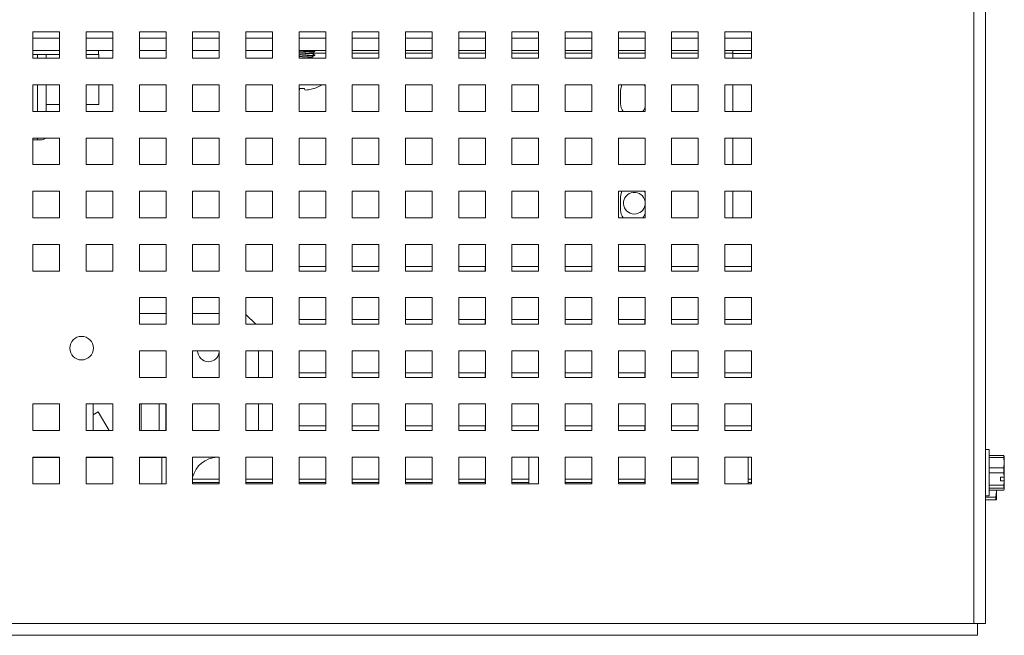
# Model space of a CAD drawing. Header units: inches. Extents: x 1 to 109, y 1 to 85.
# Tile 61 of 68: x 56.36 to 62.52, y 67.42 to 71.28. Entities that reach past the tile are written whole.
import ezdxf

# ---------------------------------------------------------------- set-up
doc = ezdxf.new("R2010")
doc.units = ezdxf.units.IN
doc.header["$MEASUREMENT"] = 0

msp = doc.modelspace()

# ---------------------------------------------------------------- linework, layer by layer
at = {"color": 7, "linetype": 'Continuous', "lineweight": 15, "ltscale": 5}
for p, q in [((62.3312, 67.4921), (62.3312, 80.6973)), ((62.4052, 80.6973), (62.4052, 67.4921)), ((56.6056, 71.2014), (56.4389, 71.2014)), ((56.4389, 71.2014), (56.4389, 71.0348)), ((56.6056, 71.0348), (56.6056, 71.2014)), ((56.9389, 71.2014), (56.7722, 71.2014)), ((56.7722, 71.2014), (56.7722, 71.0348)), ((56.9389, 71.0348), (56.9389, 71.2014)), ((57.2722, 71.2014), (57.1056, 71.2014)), ((57.1056, 71.2014), (57.1056, 71.0348)), ((57.2722, 71.0348), (57.2722, 71.2014)), ((57.6056, 71.2014), (57.4389, 71.2014)), ((57.4389, 71.2014), (57.4389, 71.0348)), ((57.6056, 71.0348), (57.6056, 71.2014)), ((57.9389, 71.2014), (57.7722, 71.2014)), ((57.7722, 71.2014), (57.7722, 71.0348)), ((57.9389, 71.0348), (57.9389, 71.2014)), ((58.2722, 71.2014), (58.1056, 71.2014)), ((58.1056, 71.2014), (58.1056, 71.0348)), ((58.2722, 71.0348), (58.2722, 71.2014)), ((58.6056, 71.2014), (58.4389, 71.2014)), ((58.4389, 71.2014), (58.4389, 71.0348)), ((58.6056, 71.0348), (58.6056, 71.2014)), ((58.9389, 71.2014), (58.7722, 71.2014)), ((58.7722, 71.2014), (58.7722, 71.0348)), ((58.9389, 71.0348), (58.9389, 71.2014)), ((59.2722, 71.2014), (59.1056, 71.2014)), ((59.1056, 71.2014), (59.1056, 71.0348)), ((59.2722, 71.0348), (59.2722, 71.2014)), ((59.6056, 71.2014), (59.4389, 71.2014)), ((59.4389, 71.2014), (59.4389, 71.0348)), ((59.6056, 71.0348), (59.6056, 71.2014)), ((59.9389, 71.2014), (59.7722, 71.2014)), ((59.7722, 71.2014), (59.7722, 71.0348)), ((59.9389, 71.0348), (59.9389, 71.2014)), ((60.2722, 71.2014), (60.1056, 71.2014)), ((60.1056, 71.2014), (60.1056, 71.0348)), ((60.2722, 71.0348), (60.2722, 71.2014)), ((60.6056, 71.2014), (60.4389, 71.2014)), ((60.4389, 71.2014), (60.4389, 71.0348)), ((60.6056, 71.0348), (60.6056, 71.2014)), ((60.9389, 71.2014), (60.7722, 71.2014)), ((60.7722, 71.2014), (60.7722, 71.0348)), ((60.9389, 71.0348), (60.9389, 71.2014)), ((56.6056, 71.0829), (56.4389, 71.0829)), ((56.6056, 71.0579), (56.4389, 71.0579)), ((56.5208, 71.0579), (56.5208, 71.0348)), ((56.8496, 71.0829), (56.7722, 71.0829)), ((56.8496, 71.0579), (56.7722, 71.0579)), ((56.9389, 71.0829), (56.8496, 71.0829)), ((56.8496, 71.0579), (56.8496, 71.0829)), ((56.8496, 71.0579), (56.8512, 71.0579)), ((56.8512, 71.0348), (56.8512, 71.0579)), ((57.2722, 71.0829), (57.1056, 71.0829)), ((57.6056, 71.0829), (57.4389, 71.0829)), ((57.9389, 71.0829), (57.7722, 71.0829)), ((58.2722, 71.0829), (58.1056, 71.0829)), ((58.1248, 71.0759), (58.1056, 71.0749)), ((58.1248, 71.0727), (58.1056, 71.0717)), ((58.1248, 71.0499), (58.1056, 71.0489)), ((58.1248, 71.0466), (58.1056, 71.0456)), ((58.1248, 71.0727), (58.1248, 71.0759)), ((58.1248, 71.0466), (58.1248, 71.0499)), ((58.1871, 71.0662), (58.1871, 71.0692)), ((58.204, 71.0792), (58.204, 71.0825)), ((58.204, 71.0532), (58.204, 71.0564)), ((58.6056, 71.0829), (58.4389, 71.0829)), ((58.9389, 71.0829), (58.7722, 71.0829)), ((59.2722, 71.0829), (59.1056, 71.0829)), ((59.6056, 71.0829), (59.4389, 71.0829)), ((59.9389, 71.0829), (59.7722, 71.0829)), ((60.2722, 71.0829), (60.1056, 71.0829)), ((60.6056, 71.0829), (60.4389, 71.0829)), ((60.9389, 71.0829), (60.7722, 71.0829)), ((60.8223, 71.0663), (60.8223, 71.0829)), ((60.8223, 71.0663), (60.8223, 71.0348)), ((60.8223, 71.0639), (60.9387, 71.0639)), ((60.9387, 71.0639), (60.9387, 71.0348)), ((56.4389, 71.0348), (56.6056, 71.0348)), ((56.7722, 71.0348), (56.9389, 71.0348)), ((57.1056, 71.0348), (57.2722, 71.0348)), ((57.4389, 71.0348), (57.6056, 71.0348)), ((57.7722, 71.0348), (57.9389, 71.0348)), ((58.1056, 71.0348), (58.2722, 71.0348)), ((58.1871, 71.0401), (58.1871, 71.0432)), ((58.4389, 71.0348), (58.6056, 71.0348)), ((58.7722, 71.0348), (58.9389, 71.0348)), ((59.1056, 71.0348), (59.2722, 71.0348)), ((59.4389, 71.0348), (59.6056, 71.0348)), ((59.7722, 71.0348), (59.9389, 71.0348)), ((60.1056, 71.0348), (60.2722, 71.0348)), ((60.4389, 71.0348), (60.6056, 71.0348)), ((60.7722, 71.0348), (60.9389, 71.0348)), ((56.6056, 70.8681), (56.4389, 70.8681)), ((56.4389, 70.8681), (56.4389, 70.7014)), ((56.5208, 70.8681), (56.5208, 70.7014)), ((56.6056, 70.7014), (56.6056, 70.8681)), ((56.9389, 70.8681), (56.7722, 70.8681)), ((56.7722, 70.8681), (56.7722, 70.7014)), ((56.8512, 70.7454), (56.8512, 70.8681)), ((56.9389, 70.7014), (56.9389, 70.8681)), ((57.2722, 70.8681), (57.1056, 70.8681)), ((57.1056, 70.8681), (57.1056, 70.7014)), ((57.2722, 70.7014), (57.2722, 70.8681)), ((57.6056, 70.8681), (57.4389, 70.8681)), ((57.4389, 70.8681), (57.4389, 70.7014)), ((57.6056, 70.7014), (57.6056, 70.8681)), ((57.9389, 70.8681), (57.7722, 70.8681)), ((57.7722, 70.8681), (57.7722, 70.7014)), ((57.9389, 70.7014), (57.9389, 70.8681)), ((58.2722, 70.8681), (58.1056, 70.8681)), ((58.1056, 70.8681), (58.1056, 70.7014)), ((58.2722, 70.7014), (58.2722, 70.8681)), ((58.6056, 70.8681), (58.4389, 70.8681)), ((58.4389, 70.8681), (58.4389, 70.7014)), ((58.6056, 70.7014), (58.6056, 70.8681)), ((58.9389, 70.8681), (58.7722, 70.8681)), ((58.7722, 70.8681), (58.7722, 70.7014)), ((58.9389, 70.7014), (58.9389, 70.8681)), ((59.2722, 70.8681), (59.1056, 70.8681)), ((59.1056, 70.8681), (59.1056, 70.7014)), ((59.2722, 70.7014), (59.2722, 70.8681)), ((59.6056, 70.8681), (59.4389, 70.8681)), ((59.4389, 70.8681), (59.4389, 70.7014)), ((59.6056, 70.7014), (59.6056, 70.8681)), ((59.9389, 70.8681), (59.7722, 70.8681)), ((59.7722, 70.8681), (59.7722, 70.7014)), ((59.9389, 70.7014), (59.9389, 70.8681)), ((60.2722, 70.8681), (60.1056, 70.8681)), ((60.1056, 70.8681), (60.1056, 70.7014)), ((60.2672, 70.8681), (60.2722, 70.8555)), ((60.2722, 70.7014), (60.2722, 70.8681)), ((60.6056, 70.8681), (60.4389, 70.8681)), ((60.4389, 70.8681), (60.4389, 70.7014)), ((60.6056, 70.7014), (60.6056, 70.8681)), ((60.9389, 70.8681), (60.7722, 70.8681)), ((60.7722, 70.8681), (60.7722, 70.7014)), ((60.8223, 70.8681), (60.8223, 70.7014)), ((60.9389, 70.7014), (60.9389, 70.8681)), ((58.1404, 70.845), (58.1092, 70.845)), ((58.1998, 70.845), (58.1981, 70.845)), ((60.1189, 70.7494), (60.1189, 70.8327)), ((56.5208, 70.7454), (56.6056, 70.7454)), ((56.7722, 70.7454), (56.8512, 70.7454)), ((56.4389, 70.7014), (56.6056, 70.7014)), ((56.7722, 70.7014), (56.9389, 70.7014)), ((57.1056, 70.7014), (57.2722, 70.7014)), ((57.4389, 70.7014), (57.6056, 70.7014)), ((57.7722, 70.7014), (57.9389, 70.7014)), ((58.1056, 70.7014), (58.2722, 70.7014)), ((58.4389, 70.7014), (58.6056, 70.7014)), ((58.7722, 70.7014), (58.9389, 70.7014)), ((59.1056, 70.7014), (59.2722, 70.7014)), ((59.4389, 70.7014), (59.6056, 70.7014)), ((59.7722, 70.7014), (59.9389, 70.7014)), ((60.1056, 70.7014), (60.2722, 70.7014)), ((60.4389, 70.7014), (60.6056, 70.7014)), ((60.7722, 70.7014), (60.9389, 70.7014)), ((56.6056, 70.5348), (56.4389, 70.5348)), ((56.4389, 70.5348), (56.4389, 70.3681)), ((56.4666, 70.5246), (56.4389, 70.5246)), ((56.4958, 70.5246), (56.4666, 70.5246)), ((56.6056, 70.3681), (56.6056, 70.5348)), ((56.9389, 70.5348), (56.7722, 70.5348)), ((56.7722, 70.5348), (56.7722, 70.3681)), ((56.9389, 70.3681), (56.9389, 70.5348)), ((57.2722, 70.5348), (57.1056, 70.5348)), ((57.1056, 70.5348), (57.1056, 70.3681)), ((57.2722, 70.3681), (57.2722, 70.5348)), ((57.6056, 70.5348), (57.4389, 70.5348)), ((57.4389, 70.5348), (57.4389, 70.3681)), ((57.6056, 70.3681), (57.6056, 70.5348)), ((57.9389, 70.5348), (57.7722, 70.5348)), ((57.7722, 70.5348), (57.7722, 70.3681)), ((57.9389, 70.3681), (57.9389, 70.5348)), ((58.2722, 70.5348), (58.1056, 70.5348)), ((58.1056, 70.5348), (58.1056, 70.3681)), ((58.2722, 70.3681), (58.2722, 70.5348)), ((58.6056, 70.5348), (58.4389, 70.5348)), ((58.4389, 70.5348), (58.4389, 70.3681)), ((58.6056, 70.3681), (58.6056, 70.5348)), ((58.9389, 70.5348), (58.7722, 70.5348)), ((58.7722, 70.5348), (58.7722, 70.3681)), ((58.9389, 70.3681), (58.9389, 70.5348)), ((59.2722, 70.5348), (59.1056, 70.5348)), ((59.1056, 70.5348), (59.1056, 70.3681)), ((59.2722, 70.3681), (59.2722, 70.5348)), ((59.6056, 70.5348), (59.4389, 70.5348)), ((59.4389, 70.5348), (59.4389, 70.3681)), ((59.6056, 70.3681), (59.6056, 70.5348)), ((59.9389, 70.5348), (59.7722, 70.5348)), ((59.7722, 70.5348), (59.7722, 70.3681)), ((59.9389, 70.3681), (59.9389, 70.5348)), ((60.2722, 70.5348), (60.1056, 70.5348)), ((60.1056, 70.5348), (60.1056, 70.3681)), ((60.2722, 70.3681), (60.2722, 70.5348)), ((60.6056, 70.5348), (60.4389, 70.5348)), ((60.4389, 70.5348), (60.4389, 70.3681)), ((60.6056, 70.3681), (60.6056, 70.5348)), ((60.9389, 70.5348), (60.7722, 70.5348)), ((60.7722, 70.5348), (60.7722, 70.3681)), ((60.8223, 70.5348), (60.8223, 70.3681)), ((60.9389, 70.3681), (60.9389, 70.5348)), ((56.4389, 70.3681), (56.6056, 70.3681)), ((56.7722, 70.3681), (56.9389, 70.3681)), ((57.1056, 70.3681), (57.2722, 70.3681)), ((57.4389, 70.3681), (57.6056, 70.3681)), ((57.7722, 70.3681), (57.9389, 70.3681)), ((58.1056, 70.3681), (58.2722, 70.3681)), ((58.4389, 70.3681), (58.6056, 70.3681)), ((58.7722, 70.3681), (58.9389, 70.3681)), ((59.1056, 70.3681), (59.2722, 70.3681)), ((59.4389, 70.3681), (59.6056, 70.3681)), ((59.7722, 70.3681), (59.9389, 70.3681)), ((60.1056, 70.3681), (60.2722, 70.3681)), ((60.4389, 70.3681), (60.6056, 70.3681)), ((60.7722, 70.3681), (60.9389, 70.3681)), ((56.6056, 70.2014), (56.4389, 70.2014)), ((56.4389, 70.2014), (56.4389, 70.0348)), ((56.6056, 70.0348), (56.6056, 70.2014)), ((56.9389, 70.2014), (56.7722, 70.2014)), ((56.7722, 70.2014), (56.7722, 70.0348)), ((56.9389, 70.0348), (56.9389, 70.2014)), ((57.2722, 70.2014), (57.1056, 70.2014)), ((57.1056, 70.2014), (57.1056, 70.0348)), ((57.2722, 70.0348), (57.2722, 70.2014)), ((57.6056, 70.2014), (57.4389, 70.2014)), ((57.4389, 70.2014), (57.4389, 70.0348)), ((57.6056, 70.0348), (57.6056, 70.2014)), ((57.9389, 70.2014), (57.7722, 70.2014)), ((57.7722, 70.2014), (57.7722, 70.0348)), ((57.9389, 70.0348), (57.9389, 70.2014)), ((58.2722, 70.2014), (58.1056, 70.2014)), ((58.1056, 70.2014), (58.1056, 70.0348)), ((58.2722, 70.0348), (58.2722, 70.2014)), ((58.6056, 70.2014), (58.4389, 70.2014)), ((58.4389, 70.2014), (58.4389, 70.0348)), ((58.6056, 70.0348), (58.6056, 70.2014)), ((58.9389, 70.2014), (58.7722, 70.2014)), ((58.7722, 70.2014), (58.7722, 70.0348)), ((58.9389, 70.0348), (58.9389, 70.2014)), ((59.2722, 70.2014), (59.1056, 70.2014)), ((59.1056, 70.2014), (59.1056, 70.0348)), ((59.2722, 70.0348), (59.2722, 70.2014)), ((59.6056, 70.2014), (59.4389, 70.2014)), ((59.4389, 70.2014), (59.4389, 70.0348)), ((59.6056, 70.0348), (59.6056, 70.2014)), ((59.9389, 70.2014), (59.7722, 70.2014)), ((59.7722, 70.2014), (59.7722, 70.0348)), ((59.9389, 70.0348), (59.9389, 70.2014)), ((60.2722, 70.2014), (60.1056, 70.2014)), ((60.1056, 70.2014), (60.1056, 70.0348)), ((60.2672, 70.2014), (60.2722, 70.1888)), ((60.2722, 70.0348), (60.2722, 70.2014)), ((60.6056, 70.2014), (60.4389, 70.2014)), ((60.4389, 70.2014), (60.4389, 70.0348)), ((60.6056, 70.0348), (60.6056, 70.2014)), ((60.9389, 70.2014), (60.7722, 70.2014)), ((60.7722, 70.2014), (60.7722, 70.0348)), ((60.8223, 70.2014), (60.8223, 70.0348)), ((60.9389, 70.0348), (60.9389, 70.2014)), ((60.1189, 70.0827), (60.1189, 70.166)), ((56.4389, 70.0348), (56.6056, 70.0348)), ((56.7722, 70.0348), (56.9389, 70.0348)), ((57.1056, 70.0348), (57.2722, 70.0348)), ((57.4389, 70.0348), (57.6056, 70.0348)), ((57.7722, 70.0348), (57.9389, 70.0348)), ((58.1056, 70.0348), (58.2722, 70.0348)), ((58.4389, 70.0348), (58.6056, 70.0348)), ((58.7722, 70.0348), (58.9389, 70.0348)), ((59.1056, 70.0348), (59.2722, 70.0348)), ((59.4389, 70.0348), (59.6056, 70.0348)), ((59.7722, 70.0348), (59.9389, 70.0348)), ((60.1056, 70.0348), (60.2722, 70.0348)), ((60.4389, 70.0348), (60.6056, 70.0348)), ((60.7722, 70.0348), (60.9389, 70.0348)), ((56.6056, 69.8681), (56.4389, 69.8681)), ((56.4389, 69.8681), (56.4389, 69.7014)), ((56.6056, 69.7014), (56.6056, 69.8681)), ((56.9389, 69.8681), (56.7722, 69.8681)), ((56.7722, 69.8681), (56.7722, 69.7014)), ((56.9389, 69.7014), (56.9389, 69.8681)), ((57.2722, 69.8681), (57.1056, 69.8681)), ((57.1056, 69.8681), (57.1056, 69.7014)), ((57.2722, 69.7014), (57.2722, 69.8681)), ((57.6056, 69.8681), (57.4389, 69.8681)), ((57.4389, 69.8681), (57.4389, 69.7014)), ((57.6056, 69.7014), (57.6056, 69.8681)), ((57.9389, 69.8681), (57.7722, 69.8681)), ((57.7722, 69.8681), (57.7722, 69.7014)), ((57.9389, 69.7014), (57.9389, 69.8681)), ((58.2722, 69.8681), (58.1056, 69.8681)), ((58.1056, 69.8681), (58.1056, 69.7014)), ((58.2722, 69.7014), (58.2722, 69.8681)), ((58.6056, 69.8681), (58.4389, 69.8681)), ((58.4389, 69.8681), (58.4389, 69.7014)), ((58.6056, 69.7014), (58.6056, 69.8681)), ((58.9389, 69.8681), (58.7722, 69.8681)), ((58.7722, 69.8681), (58.7722, 69.7014)), ((58.9389, 69.7014), (58.9389, 69.8681)), ((59.2722, 69.8681), (59.1056, 69.8681)), ((59.1056, 69.8681), (59.1056, 69.7014)), ((59.2722, 69.7014), (59.2722, 69.8681)), ((59.6056, 69.8681), (59.4389, 69.8681)), ((59.4389, 69.8681), (59.4389, 69.7014)), ((59.6056, 69.7014), (59.6056, 69.8681)), ((59.9389, 69.8681), (59.7722, 69.8681)), ((59.7722, 69.8681), (59.7722, 69.7014)), ((59.9389, 69.7014), (59.9389, 69.8681)), ((60.2722, 69.8681), (60.1056, 69.8681)), ((60.1056, 69.8681), (60.1056, 69.7014)), ((60.2722, 69.7014), (60.2722, 69.8681)), ((60.6056, 69.8681), (60.4389, 69.8681)), ((60.4389, 69.8681), (60.4389, 69.7014)), ((60.6056, 69.7014), (60.6056, 69.8681)), ((60.9389, 69.8681), (60.7722, 69.8681)), ((60.7722, 69.8681), (60.7722, 69.7014)), ((60.9389, 69.7014), (60.9389, 69.8681)), ((56.4389, 69.7014), (56.6056, 69.7014)), ((56.7722, 69.7014), (56.9389, 69.7014)), ((57.1056, 69.7014), (57.2722, 69.7014)), ((57.4389, 69.7014), (57.6056, 69.7014)), ((57.7722, 69.7014), (57.9389, 69.7014)), ((58.1056, 69.7306), (58.2721, 69.7306)), ((58.1056, 69.7014), (58.2722, 69.7014)), ((58.2721, 69.7306), (58.2721, 69.7014)), ((58.4389, 69.7306), (58.6054, 69.7306)), ((58.4389, 69.7014), (58.6056, 69.7014)), ((58.6054, 69.7306), (58.6054, 69.7014)), ((58.7722, 69.7306), (58.9387, 69.7306)), ((58.7722, 69.7014), (58.9389, 69.7014)), ((58.9387, 69.7306), (58.9387, 69.7014)), ((59.1056, 69.7306), (59.2721, 69.7306)), ((59.1056, 69.7014), (59.2722, 69.7014)), ((59.2721, 69.7306), (59.2721, 69.7014)), ((59.4389, 69.7306), (59.6054, 69.7306)), ((59.4389, 69.7014), (59.6056, 69.7014)), ((59.6054, 69.7306), (59.6054, 69.7014)), ((59.7722, 69.7306), (59.9387, 69.7306)), ((59.7722, 69.7014), (59.9389, 69.7014)), ((59.9387, 69.7306), (59.9387, 69.7014)), ((60.1056, 69.7306), (60.2721, 69.7306)), ((60.1056, 69.7014), (60.2722, 69.7014)), ((60.2721, 69.7306), (60.2721, 69.7014)), ((60.4389, 69.7306), (60.6054, 69.7306)), ((60.4389, 69.7014), (60.6056, 69.7014)), ((60.6054, 69.7306), (60.6054, 69.7014)), ((60.7722, 69.7306), (60.9387, 69.7306)), ((60.7722, 69.7014), (60.9389, 69.7014)), ((60.9387, 69.7306), (60.9387, 69.7014)), ((57.2722, 69.5348), (57.1056, 69.5348)), ((57.1056, 69.5348), (57.1056, 69.3681)), ((57.2722, 69.3681), (57.2722, 69.5348)), ((57.6056, 69.5348), (57.4389, 69.5348)), ((57.4389, 69.5348), (57.4389, 69.3681)), ((57.6056, 69.3681), (57.6056, 69.5348)), ((57.9389, 69.5348), (57.7722, 69.5348)), ((57.7722, 69.5348), (57.7722, 69.3681)), ((57.9389, 69.3681), (57.9389, 69.5348)), ((58.2722, 69.5348), (58.1056, 69.5348)), ((58.1056, 69.5348), (58.1056, 69.3681)), ((58.2722, 69.3681), (58.2722, 69.5348)), ((58.6056, 69.5348), (58.4389, 69.5348)), ((58.4389, 69.5348), (58.4389, 69.3681)), ((58.6056, 69.3681), (58.6056, 69.5348)), ((58.9389, 69.5348), (58.7722, 69.5348)), ((58.7722, 69.5348), (58.7722, 69.3681)), ((58.9389, 69.3681), (58.9389, 69.5348)), ((59.2722, 69.5348), (59.1056, 69.5348)), ((59.1056, 69.5348), (59.1056, 69.3681)), ((59.2722, 69.3681), (59.2722, 69.5348)), ((59.6056, 69.5348), (59.4389, 69.5348)), ((59.4389, 69.5348), (59.4389, 69.3681)), ((59.6056, 69.3681), (59.6056, 69.5348)), ((59.9389, 69.5348), (59.7722, 69.5348)), ((59.7722, 69.5348), (59.7722, 69.3681)), ((59.9389, 69.3681), (59.9389, 69.5348)), ((60.2722, 69.5348), (60.1056, 69.5348)), ((60.1056, 69.5348), (60.1056, 69.3681)), ((60.2722, 69.3681), (60.2722, 69.5348)), ((60.6056, 69.5348), (60.4389, 69.5348)), ((60.4389, 69.5348), (60.4389, 69.3681)), ((60.6056, 69.3681), (60.6056, 69.5348)), ((60.9389, 69.5348), (60.7722, 69.5348)), ((60.7722, 69.5348), (60.7722, 69.3681)), ((60.9389, 69.3681), (60.9389, 69.5348)), ((57.1056, 69.4349), (57.2722, 69.4349)), ((57.4389, 69.4349), (57.6056, 69.4349)), ((57.8339, 69.3681), (57.7722, 69.4298)), ((58.1056, 69.3973), (58.2721, 69.3973)), ((58.2721, 69.3973), (58.2721, 69.3681)), ((58.4389, 69.3973), (58.6054, 69.3973)), ((58.6054, 69.3973), (58.6054, 69.3681)), ((58.7722, 69.3973), (58.9387, 69.3973)), ((58.9387, 69.3973), (58.9387, 69.3681)), ((59.1056, 69.3973), (59.2721, 69.3973)), ((59.2721, 69.3973), (59.2721, 69.3681)), ((59.4389, 69.3973), (59.6054, 69.3973)), ((59.6054, 69.3973), (59.6054, 69.3681)), ((59.7722, 69.3973), (59.9387, 69.3973)), ((59.9387, 69.3973), (59.9387, 69.3681)), ((60.1056, 69.3973), (60.2721, 69.3973)), ((60.2721, 69.3973), (60.2721, 69.3681)), ((60.4389, 69.3973), (60.6054, 69.3973)), ((60.6054, 69.3973), (60.6054, 69.3681)), ((60.7722, 69.3973), (60.9387, 69.3973)), ((60.9387, 69.3973), (60.9387, 69.3681)), ((57.1056, 69.3681), (57.2722, 69.3681)), ((57.4389, 69.3681), (57.6056, 69.3681)), ((57.7722, 69.3681), (57.9389, 69.3681)), ((58.1056, 69.3681), (58.2722, 69.3681)), ((58.4389, 69.3681), (58.6056, 69.3681)), ((58.7722, 69.3681), (58.9389, 69.3681)), ((59.1056, 69.3681), (59.2722, 69.3681)), ((59.4389, 69.3681), (59.6056, 69.3681)), ((59.7722, 69.3681), (59.9389, 69.3681)), ((60.1056, 69.3681), (60.2722, 69.3681)), ((60.4389, 69.3681), (60.6056, 69.3681)), ((60.7722, 69.3681), (60.9389, 69.3681)), ((57.2722, 69.2014), (57.1056, 69.2014)), ((57.1056, 69.2014), (57.1056, 69.0348)), ((57.2722, 69.0348), (57.2722, 69.2014)), ((57.6056, 69.2014), (57.4389, 69.2014)), ((57.4389, 69.2014), (57.4389, 69.0348)), ((57.6056, 69.0348), (57.6056, 69.2014)), ((57.9389, 69.2014), (57.7722, 69.2014)), ((57.7722, 69.2014), (57.7722, 69.0348)), ((57.8504, 69.2014), (57.8504, 69.0348)), ((57.9389, 69.0348), (57.9389, 69.2014)), ((58.2722, 69.2014), (58.1056, 69.2014)), ((58.1056, 69.2014), (58.1056, 69.0348)), ((58.2722, 69.0348), (58.2722, 69.2014)), ((58.6056, 69.2014), (58.4389, 69.2014)), ((58.4389, 69.2014), (58.4389, 69.0348)), ((58.6056, 69.0348), (58.6056, 69.2014)), ((58.9389, 69.2014), (58.7722, 69.2014)), ((58.7722, 69.2014), (58.7722, 69.0348)), ((58.9389, 69.0348), (58.9389, 69.2014)), ((59.2722, 69.2014), (59.1056, 69.2014)), ((59.1056, 69.2014), (59.1056, 69.0348)), ((59.2722, 69.0348), (59.2722, 69.2014)), ((59.6056, 69.2014), (59.4389, 69.2014)), ((59.4389, 69.2014), (59.4389, 69.0348)), ((59.6056, 69.0348), (59.6056, 69.2014)), ((59.9389, 69.2014), (59.7722, 69.2014)), ((59.7722, 69.2014), (59.7722, 69.0348)), ((59.9389, 69.0348), (59.9389, 69.2014)), ((60.2722, 69.2014), (60.1056, 69.2014)), ((60.1056, 69.2014), (60.1056, 69.0348)), ((60.2722, 69.0348), (60.2722, 69.2014)), ((60.6056, 69.2014), (60.4389, 69.2014)), ((60.4389, 69.2014), (60.4389, 69.0348)), ((60.6056, 69.0348), (60.6056, 69.2014)), ((60.9389, 69.2014), (60.7722, 69.2014)), ((60.7722, 69.2014), (60.7722, 69.0348)), ((60.9389, 69.0348), (60.9389, 69.2014)), ((57.1056, 69.0348), (57.2722, 69.0348)), ((57.4389, 69.0348), (57.6056, 69.0348)), ((57.7722, 69.0348), (57.9389, 69.0348)), ((58.1056, 69.0639), (58.2721, 69.0639)), ((58.1056, 69.0348), (58.2722, 69.0348)), ((58.2721, 69.0639), (58.2721, 69.0348)), ((58.4389, 69.0639), (58.6054, 69.0639)), ((58.4389, 69.0348), (58.6056, 69.0348)), ((58.6054, 69.0639), (58.6054, 69.0348)), ((58.7722, 69.0639), (58.9387, 69.0639)), ((58.7722, 69.0348), (58.9389, 69.0348)), ((58.9387, 69.0639), (58.9387, 69.0348)), ((59.1056, 69.0639), (59.2721, 69.0639)), ((59.1056, 69.0348), (59.2722, 69.0348)), ((59.2721, 69.0639), (59.2721, 69.0348)), ((59.4389, 69.0639), (59.6054, 69.0639)), ((59.4389, 69.0348), (59.6056, 69.0348)), ((59.6054, 69.0639), (59.6054, 69.0348)), ((59.7722, 69.0639), (59.9387, 69.0639)), ((59.7722, 69.0348), (59.9389, 69.0348)), ((59.9387, 69.0639), (59.9387, 69.0348)), ((60.1056, 69.0639), (60.2721, 69.0639)), ((60.1056, 69.0348), (60.2722, 69.0348)), ((60.2721, 69.0639), (60.2721, 69.0348)), ((60.4389, 69.0639), (60.6054, 69.0639)), ((60.4389, 69.0348), (60.6056, 69.0348)), ((60.6054, 69.0639), (60.6054, 69.0348)), ((60.7722, 69.0639), (60.9387, 69.0639)), ((60.7722, 69.0348), (60.9389, 69.0348)), ((60.9387, 69.0639), (60.9387, 69.0348)), ((56.6056, 68.8681), (56.4389, 68.8681)), ((56.4389, 68.8681), (56.4389, 68.7014)), ((56.6056, 68.7014), (56.6056, 68.8681)), ((56.9389, 68.8681), (56.7722, 68.8681)), ((56.7722, 68.8681), (56.7722, 68.7014)), ((56.8159, 68.8008), (56.8159, 68.8681)), ((56.9389, 68.7014), (56.9389, 68.8681)), ((57.2722, 68.8681), (57.1056, 68.8681)), ((57.1056, 68.8681), (57.1056, 68.7014)), ((57.1159, 68.8681), (57.1159, 68.7014)), ((57.2283, 68.8681), (57.2283, 68.7014)), ((57.27, 68.8681), (57.27, 68.7014)), ((57.2722, 68.7014), (57.2722, 68.8681)), ((57.6056, 68.8681), (57.4389, 68.8681)), ((57.4389, 68.8681), (57.4389, 68.7014)), ((57.6056, 68.7014), (57.6056, 68.8681)), ((57.9389, 68.8681), (57.7722, 68.8681)), ((57.7722, 68.8681), (57.7722, 68.7014)), ((57.8504, 68.8681), (57.8504, 68.7014)), ((57.9389, 68.7014), (57.9389, 68.8681)), ((58.2722, 68.8681), (58.1056, 68.8681)), ((58.1056, 68.8681), (58.1056, 68.7014)), ((58.2722, 68.7014), (58.2722, 68.8681)), ((58.6056, 68.8681), (58.4389, 68.8681)), ((58.4389, 68.8681), (58.4389, 68.7014)), ((58.6056, 68.7014), (58.6056, 68.8681)), ((58.9389, 68.8681), (58.7722, 68.8681)), ((58.7722, 68.8681), (58.7722, 68.7014)), ((58.9389, 68.7014), (58.9389, 68.8681)), ((59.2722, 68.8681), (59.1056, 68.8681)), ((59.1056, 68.8681), (59.1056, 68.7014)), ((59.2722, 68.7014), (59.2722, 68.8681)), ((59.6056, 68.8681), (59.4389, 68.8681)), ((59.4389, 68.8681), (59.4389, 68.7014)), ((59.6056, 68.7014), (59.6056, 68.8681)), ((59.9389, 68.8681), (59.7722, 68.8681)), ((59.7722, 68.8681), (59.7722, 68.7014)), ((59.9389, 68.7014), (59.9389, 68.8681)), ((60.2722, 68.8681), (60.1056, 68.8681)), ((60.1056, 68.8681), (60.1056, 68.7014)), ((60.2722, 68.7014), (60.2722, 68.8681)), ((60.6056, 68.8681), (60.4389, 68.8681)), ((60.4389, 68.8681), (60.4389, 68.7014)), ((60.6056, 68.7014), (60.6056, 68.8681)), ((60.9389, 68.8681), (60.7722, 68.8681)), ((60.7722, 68.8681), (60.7722, 68.7014)), ((60.9389, 68.7014), (60.9389, 68.8681)), ((56.8473, 68.8189), (56.8159, 68.8008)), ((56.8159, 68.7014), (56.8159, 68.8008)), ((56.9151, 68.7014), (56.8473, 68.8189)), ((58.1056, 68.7306), (58.2721, 68.7306)), ((58.2721, 68.7306), (58.2721, 68.7014)), ((58.4389, 68.7306), (58.6054, 68.7306)), ((58.6054, 68.7306), (58.6054, 68.7014)), ((58.7722, 68.7306), (58.9387, 68.7306)), ((58.9387, 68.7306), (58.9387, 68.7014)), ((59.1056, 68.7306), (59.2721, 68.7306)), ((59.2721, 68.7306), (59.2721, 68.7014)), ((59.4389, 68.7306), (59.6054, 68.7306)), ((59.6054, 68.7306), (59.6054, 68.7014)), ((59.7722, 68.7306), (59.9387, 68.7306)), ((59.9387, 68.7306), (59.9387, 68.7014)), ((60.1056, 68.7306), (60.2721, 68.7306)), ((60.2721, 68.7306), (60.2721, 68.7014)), ((60.4389, 68.7306), (60.6054, 68.7306)), ((60.6054, 68.7306), (60.6054, 68.7014)), ((60.7722, 68.7306), (60.9387, 68.7306)), ((60.9387, 68.7306), (60.9387, 68.7014)), ((56.4389, 68.7014), (56.6056, 68.7014)), ((56.7722, 68.7014), (56.9389, 68.7014)), ((57.1056, 68.7014), (57.2722, 68.7014)), ((57.4389, 68.7014), (57.6056, 68.7014)), ((57.7722, 68.7014), (57.9389, 68.7014)), ((58.1056, 68.7014), (58.2722, 68.7014)), ((58.4389, 68.7014), (58.6056, 68.7014)), ((58.7722, 68.7014), (58.9389, 68.7014)), ((59.1056, 68.7014), (59.2722, 68.7014)), ((59.4389, 68.7014), (59.6056, 68.7014)), ((59.7722, 68.7014), (59.9389, 68.7014)), ((60.1056, 68.7014), (60.2722, 68.7014)), ((60.4389, 68.7014), (60.6056, 68.7014)), ((60.7722, 68.7014), (60.9389, 68.7014)), ((62.4287, 68.5823), (62.4052, 68.5823)), ((62.4287, 68.2923), (62.4287, 68.5823)), ((56.6056, 68.5348), (56.4389, 68.5348)), ((56.4389, 68.5348), (56.4389, 68.3681)), ((56.4389, 68.5327), (56.6056, 68.5327)), ((56.6056, 68.3681), (56.6056, 68.5348)), ((56.9389, 68.5348), (56.7722, 68.5348)), ((56.7722, 68.5348), (56.7722, 68.3681)), ((56.7722, 68.5327), (56.9389, 68.5327)), ((56.9383, 68.5177), (56.9383, 68.3681)), ((56.9383, 68.5177), (56.9389, 68.5177)), ((56.9389, 68.3681), (56.9389, 68.5348)), ((57.2722, 68.5348), (57.1056, 68.5348)), ((57.1056, 68.5348), (57.1056, 68.3681)), ((57.1056, 68.5327), (57.2722, 68.5327)), ((57.2459, 68.3681), (57.2459, 68.5327)), ((57.2722, 68.3681), (57.2722, 68.5348)), ((57.6056, 68.5348), (57.4389, 68.5348)), ((57.4389, 68.5348), (57.4389, 68.3681)), ((57.6056, 68.3681), (57.6056, 68.5348)), ((57.9389, 68.5348), (57.7722, 68.5348)), ((57.7722, 68.5348), (57.7722, 68.3681)), ((57.9389, 68.3681), (57.9389, 68.5348)), ((58.2722, 68.5348), (58.1056, 68.5348)), ((58.1056, 68.5348), (58.1056, 68.3681)), ((58.2722, 68.3681), (58.2722, 68.5348)), ((58.6056, 68.5348), (58.4389, 68.5348)), ((58.4389, 68.5348), (58.4389, 68.3681)), ((58.6056, 68.3681), (58.6056, 68.5348)), ((58.9389, 68.5348), (58.7722, 68.5348)), ((58.7722, 68.5348), (58.7722, 68.3681)), ((58.9389, 68.3681), (58.9389, 68.5348)), ((59.2722, 68.5348), (59.1056, 68.5348)), ((59.1056, 68.5348), (59.1056, 68.3681)), ((59.2722, 68.3681), (59.2722, 68.5348)), ((59.6056, 68.5348), (59.4389, 68.5348)), ((59.4389, 68.5348), (59.4389, 68.3681)), ((59.5451, 68.5348), (59.5451, 68.3681)), ((59.6056, 68.3681), (59.6056, 68.5348)), ((59.9389, 68.5348), (59.7722, 68.5348)), ((59.7722, 68.5348), (59.7722, 68.3681)), ((59.9389, 68.3681), (59.9389, 68.5348)), ((60.2722, 68.5348), (60.1056, 68.5348)), ((60.1056, 68.5348), (60.1056, 68.3681)), ((60.2722, 68.3681), (60.2722, 68.5348)), ((60.6056, 68.5348), (60.4389, 68.5348)), ((60.4389, 68.5348), (60.4389, 68.3681)), ((60.6056, 68.3681), (60.6056, 68.5348)), ((60.9389, 68.5348), (60.7722, 68.5348)), ((60.7722, 68.5348), (60.7722, 68.3681)), ((60.9184, 68.3681), (60.9184, 68.5348)), ((60.9389, 68.3681), (60.9389, 68.5348)), ((62.4287, 68.5459), (62.5191, 68.5459)), ((62.5191, 68.5334), (62.4287, 68.5334)), ((62.5191, 68.5459), (62.5227, 68.5405)), ((62.5191, 68.5334), (62.5191, 68.5459)), ((62.5227, 68.5007), (62.5191, 68.5334)), ((62.5227, 68.5007), (62.5227, 68.5414)), ((62.4287, 68.4681), (62.5191, 68.4681)), ((62.5191, 68.4681), (62.5227, 68.5007)), ((62.5191, 68.4355), (62.5191, 68.4681)), ((62.5227, 68.5007), (62.5227, 68.4098)), ((57.4389, 68.3973), (57.6054, 68.3973)), ((57.6054, 68.3973), (57.6054, 68.3762)), ((57.7722, 68.3973), (57.9387, 68.3973)), ((57.9387, 68.3973), (57.9387, 68.3762)), ((58.1056, 68.3973), (58.2721, 68.3973)), ((58.2721, 68.3973), (58.2721, 68.3762)), ((58.4389, 68.3973), (58.6054, 68.3973)), ((58.6054, 68.3973), (58.6054, 68.3762)), ((58.7722, 68.3973), (58.9387, 68.3973)), ((58.9387, 68.3973), (58.9387, 68.3762)), ((59.1056, 68.3973), (59.2721, 68.3973)), ((59.2721, 68.3973), (59.2721, 68.3762)), ((59.4389, 68.3973), (59.5451, 68.3973)), ((59.7722, 68.3973), (59.9387, 68.3973)), ((59.9387, 68.3973), (59.9387, 68.3762)), ((60.1056, 68.3973), (60.2721, 68.3973)), ((60.2721, 68.3973), (60.2721, 68.3762)), ((60.4389, 68.3973), (60.6054, 68.3973)), ((60.6054, 68.3973), (60.6054, 68.3762)), ((60.9184, 68.3973), (60.9387, 68.3973)), ((60.9387, 68.3973), (60.9387, 68.3762)), ((62.5191, 68.4355), (62.4287, 68.4355)), ((62.4992, 68.4095), (62.5223, 68.4095)), ((62.4992, 68.4095), (62.4992, 68.3854)), ((62.5223, 68.4095), (62.5191, 68.4355)), ((62.5223, 68.4095), (62.5227, 68.4098)), ((62.5227, 68.3858), (62.5227, 68.4098)), ((56.4389, 68.3681), (56.6056, 68.3681)), ((56.7722, 68.3681), (56.9389, 68.3681)), ((57.1056, 68.3681), (57.2722, 68.3681)), ((57.6056, 68.3762), (57.4389, 68.3762)), ((57.4389, 68.3681), (57.6056, 68.3681)), ((57.9389, 68.3762), (57.7722, 68.3762)), ((57.7722, 68.3681), (57.9389, 68.3681)), ((58.2722, 68.3762), (58.1056, 68.3762)), ((58.1056, 68.3681), (58.2722, 68.3681)), ((58.6056, 68.3762), (58.4389, 68.3762)), ((58.4389, 68.3681), (58.6056, 68.3681)), ((58.9389, 68.3762), (58.7722, 68.3762)), ((58.7722, 68.3681), (58.9389, 68.3681)), ((59.2722, 68.3762), (59.1056, 68.3762)), ((59.1056, 68.3681), (59.2722, 68.3681)), ((59.5451, 68.3762), (59.4389, 68.3762)), ((59.4389, 68.3681), (59.6056, 68.3681)), ((59.9389, 68.3762), (59.7722, 68.3762)), ((59.7722, 68.3681), (59.9389, 68.3681)), ((60.2722, 68.3762), (60.1056, 68.3762)), ((60.1056, 68.3681), (60.2722, 68.3681)), ((60.6056, 68.3762), (60.4389, 68.3762)), ((60.4389, 68.3681), (60.6056, 68.3681)), ((60.7722, 68.3681), (60.9389, 68.3681)), ((60.9389, 68.3762), (60.9184, 68.3762)), ((62.4287, 68.3595), (62.5191, 68.3595)), ((62.5191, 68.3394), (62.4287, 68.3394)), ((62.4992, 68.3854), (62.5223, 68.3854)), ((62.5191, 68.3394), (62.5191, 68.3595)), ((62.5227, 68.334), (62.5191, 68.3394)), ((62.5191, 68.3286), (62.5227, 68.334)), ((62.5227, 68.3858), (62.5223, 68.3854)), ((62.5227, 68.3858), (62.5227, 68.334)), ((62.4052, 68.2923), (62.4287, 68.2923)), ((62.4052, 68.2839), (62.4692, 68.2839)), ((62.4287, 68.3286), (62.5191, 68.3286)), ((62.4692, 68.2839), (62.4729, 68.3195)), ((62.4692, 68.2674), (62.4692, 68.2839)), ((62.4729, 68.3195), (62.472, 68.3286)), ((62.4729, 68.3286), (62.4729, 68.3195)), ((62.4729, 68.2682), (62.4729, 68.3195)), ((62.4692, 68.2674), (62.4052, 68.2674)), ((62.4725, 68.2674), (62.4729, 68.2682)), ((44.7129, 67.4921), (62.3312, 67.4921)), ((62.3554, 67.4921), (62.3312, 67.4921)), ((62.4052, 67.4921), (62.3554, 67.4921)), ((62.3554, 67.4921), (62.3554, 67.4181)), ((62.3554, 67.4181), (44.6887, 67.4181))]:
    msp.add_line(p, q, dxfattribs=at)
at = {"color": 8, "linetype": 'Continuous', "lineweight": 15, "ltscale": 5}
for p, q in [((56.6056, 71.1619), (56.4389, 71.1619)), ((56.9389, 71.1619), (56.7722, 71.1619)), ((57.2722, 71.1619), (57.1056, 71.1619)), ((57.6056, 71.1619), (57.4389, 71.1619)), ((57.9389, 71.1619), (57.7722, 71.1619)), ((58.2722, 71.1619), (58.1056, 71.1619)), ((58.6056, 71.1619), (58.4389, 71.1619)), ((58.9389, 71.1619), (58.7722, 71.1619)), ((59.2722, 71.1619), (59.1056, 71.1619)), ((59.6056, 71.1619), (59.4389, 71.1619)), ((59.9389, 71.1619), (59.7722, 71.1619)), ((60.2722, 71.1619), (60.1056, 71.1619)), ((60.6056, 71.1619), (60.4389, 71.1619)), ((60.9389, 71.1619), (60.7722, 71.1619)), ((56.4666, 71.0579), (56.4666, 71.0348)), ((58.1873, 71.0663), (58.2722, 71.0663)), ((58.4389, 71.0663), (58.6056, 71.0663)), ((58.7722, 71.0663), (58.9389, 71.0663)), ((59.1056, 71.0663), (59.2722, 71.0663)), ((59.4389, 71.0663), (59.6056, 71.0663)), ((59.7722, 71.0663), (59.9389, 71.0663)), ((60.1056, 71.0663), (60.2722, 71.0663)), ((60.4389, 71.0663), (60.6056, 71.0663)), ((60.7722, 71.0663), (60.8223, 71.0663)), ((56.4666, 70.8681), (56.4666, 70.7014)), ((56.4666, 70.5348), (56.4666, 70.5246))]:
    msp.add_line(p, q, dxfattribs=at)
at = {"color": 7, "linetype": 'Continuous', "lineweight": 15, "ltscale": 25}
msp.add_line((58.1404, 70.845), (58.1412, 70.8369), dxfattribs=at)
at = {"color": 7, "linetype": 'Continuous', "lineweight": 15, "ltscale": 5, "flags": 128}
for points in [[(60.1189, 70.8327), (60.1221, 70.8548), (60.1274, 70.8681)], [(58.1092, 70.845), (58.1091, 70.8437), (58.1089, 70.8425), (58.1088, 70.8414), (58.1088, 70.8404), (58.1087, 70.8394), (58.1086, 70.8385), (58.1085, 70.8377), (58.1085, 70.8369)], [(60.2722, 70.7266), (60.2632, 70.707), (60.2592, 70.7014)], [(60.1189, 70.166), (60.1221, 70.1881), (60.1274, 70.2014)], [(60.2722, 70.0599), (60.2632, 70.0403), (60.2592, 70.0348)]]:
    msp.add_lwpolyline(points, dxfattribs=at)
at = {"color": 7, "linetype": 'Continuous', "lineweight": 15, "ltscale": 25}
msp.add_circle((56.7431, 69.2181), 0.0738, dxfattribs=at)
for centre, radius, start, end in [((58.1248, 71.0789), 0.2456, 287.7735, 300.8787), ((58.0961, 70.8768), 0.0418, 283.14896, 287.27967), ((58.1532, 70.8756), 0.0405, 252.64169, 262.41876), ((58.1364, 71.0437), 0.2085, 273.14723, 277.54109), ((58.1248, 71.0803), 0.2464, 279.10207, 287.30911), ((60.1973, 70.7494), 0.0783, 180, 217.72652), ((56.4958, 70.5496), 0.025, 270, 323.56348), ((60.2051, 70.1267), 0.0679, 8.52277, 270), ((60.1973, 70.0827), 0.0783, 180, 217.7262), ((60.2051, 70.1267), 0.0679, 270, 351.47723), ((57.5379, 69.2008), 0.0679, 179.43758, 270), ((57.5379, 69.2008), 0.0679, 270, 354.68797), ((57.6004, 68.3683), 0.1667, 92.56256, 165.75447)]:
    msp.add_arc(centre, radius, start, end, dxfattribs=at)
at = {"color": 7, "linetype": 'Continuous', "lineweight": 15, "ltscale": 5}
for points, knots in [([(58.1853, 71.0688), (58.1846, 71.0685), (58.1828, 71.0675), (58.1697, 71.0663), (58.1494, 71.0645), (58.1261, 71.063), (58.1119, 71.0621), (58.1056, 71.0616)], [0, 0, 0, 0, 0.143362, 0.364056, 0.593872, 0.817795, 1, 1, 1, 1]), ([(58.1871, 71.0662), (58.1861, 71.0656), (58.1842, 71.0645), (58.1698, 71.063), (58.1494, 71.0612), (58.1261, 71.0598), (58.1119, 71.0588), (58.1056, 71.0584)], [0, 0, 0, 0, 0.210078, 0.413585, 0.625502, 0.831986, 1, 1, 1, 1]), ([(58.2022, 71.0829), (58.2029, 71.0828), (58.2061, 71.0821), (58.1993, 71.0807), (58.1824, 71.0793), (58.1559, 71.0775), (58.1351, 71.0765), (58.1248, 71.0759)], [0, 0, 0, 0, 0.067034, 0.302601, 0.530826, 0.76845, 1, 1, 1, 1]), ([(58.202, 71.0787), (58.2011, 71.0783), (58.1988, 71.0773), (58.1819, 71.076), (58.156, 71.0743), (58.1351, 71.0732), (58.1248, 71.0727)], [0, 0, 0, 0, 0.1871647, 0.4531663, 0.7301227, 1, 1, 1, 1]), ([(58.203, 71.0567), (58.2033, 71.0566), (58.206, 71.0559), (58.1991, 71.0547), (58.1824, 71.0532), (58.1559, 71.0515), (58.1351, 71.0504), (58.1248, 71.0499)], [0, 0, 0, 0, 0.039726, 0.282189, 0.517093, 0.761673, 1, 1, 1, 1]), ([(58.2029, 71.0529), (58.2018, 71.0524), (58.1995, 71.0514), (58.182, 71.05), (58.156, 71.0482), (58.1351, 71.0472), (58.1248, 71.0466)], [0, 0, 0, 0, 0.21841, 0.474187, 0.740497, 1, 1, 1, 1]), ([(58.1864, 71.0688), (58.1892, 71.0704), (58.1949, 71.0737), (58.2005, 71.077), (58.2034, 71.0787)], [0, 0, 0, 0, 0.499729, 1, 1, 1, 1]), ([(58.1868, 71.043), (58.1896, 71.0447), (58.1953, 71.0479), (58.201, 71.0512), (58.2038, 71.0529)], [0, 0, 0, 0, 0.499817, 1, 1, 1, 1]), ([(58.2038, 71.0567), (58.201, 71.0583), (58.1954, 71.0616), (58.1898, 71.0648), (58.1871, 71.0664)], [0, 0, 0, 0, 0.506914, 1, 1, 1, 1]), ([(58.186, 71.043), (58.1852, 71.0426), (58.1834, 71.0416), (58.1697, 71.0402), (58.1494, 71.0384), (58.1261, 71.037), (58.1119, 71.036), (58.1056, 71.0356)], [0, 0, 0, 0, 0.1736714, 0.3865572, 0.6082418, 0.8242427, 1, 1, 1, 1]), ([(58.1871, 71.0401), (58.1861, 71.0396), (58.1843, 71.0384), (58.1697, 71.037), (58.1544, 71.0356), (58.144, 71.0349), (58.1417, 71.0348)], [0, 0, 0, 0, 0.306726, 0.603857, 0.913266, 1, 1, 1, 1]), ([(58.1967, 71.0348), (58.1961, 71.0351), (58.1929, 71.037), (58.1897, 71.0389), (58.1871, 71.0404)], [0, 0, 0, 0, 0.192434, 1, 1, 1, 1]), ([(62.5191, 68.3595), (62.5193, 68.3609), (62.5209, 68.3695), (62.5217, 68.3782), (62.5223, 68.3854)], [0, 0, 0, 0, 0.1682746, 1, 1, 1, 1]), ([(62.4725, 68.2674), (62.4719, 68.2674), (62.4711, 68.2674), (62.4695, 68.2674), (62.4692, 68.2674)], [0, 0, 0, 0, 0.831725, 1, 1, 1, 1])]:
    msp.add_open_spline(points, degree=3, knots=knots, dxfattribs=at)

doc.saveas('drawing.dxf')
